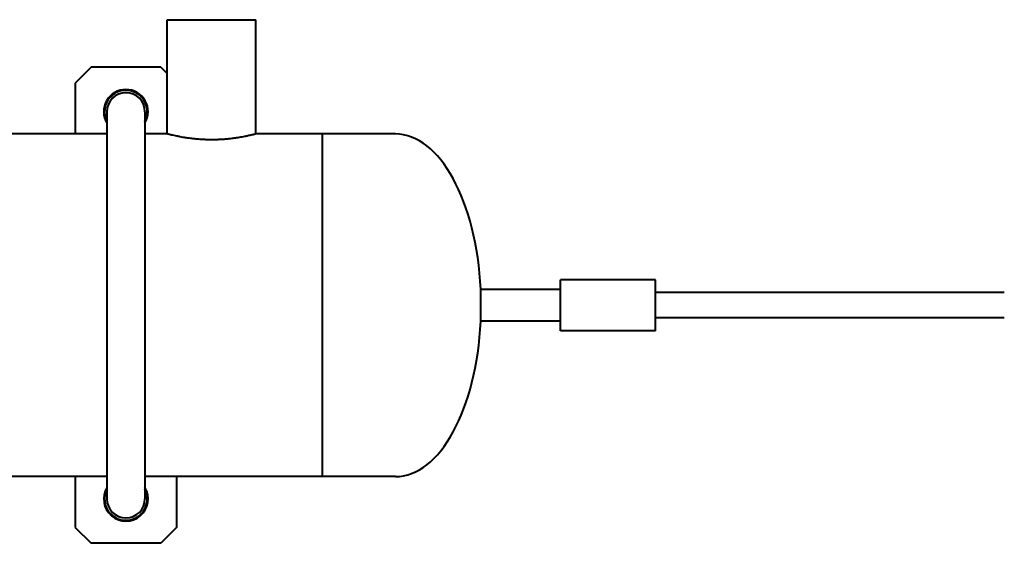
# Model space of a CAD drawing. Header units: millimetres. Extents: x -4428 to 3866, y -3426 to 3855.
# Tile 53 of 191: x -3513 to -3202, y 1831 to 1996. Entities that reach past the tile are written whole.
import ezdxf

# ---------------------------------------------------------------- set-up
doc = ezdxf.new("R2010")
doc.units = ezdxf.units.MM
doc.linetypes.add('K5LT_BASIC', pattern=[0])
doc.linetypes.add('K5LT_THIN', pattern=[0])
doc.layers.add('Системный слой', color=7, linetype='Continuous')

# ---------------------------------------------------------------- blocks, each defined once
blk = doc.blocks.new('U0')
at = {"layer": 'Системный слой', "color": 150, "linetype": 'K5LT_BASIC', "lineweight": 40, "true_color": 0x0080ff}
for p, q in [((-3466.34, 1959.57), (-3466.34, 1995.57)), ((-3466.34, 1995.57), (-3438.34, 1995.57)), ((-3438.34, 1959.57), (-3438.34, 1995.57)), ((-3490.34, 1980.57), (-3495.34, 1975.57)), ((-3468.34, 1980.57), (-3490.34, 1980.57)), ((-3468.34, 1980.57), (-3466.34, 1978.57)), ((-3495.34, 1975.57), (-3495.34, 1959.57)), ((-3485.34, 1966.57), (-3485.34, 1844.57)), ((-3473.34, 1966.57), (-3473.34, 1844.57)), ((-3485.34, 1959.57), (-3643.34, 1959.57)), ((-3466.34, 1959.57), (-3473.34, 1959.57)), ((-3417.34, 1959.57), (-3438.34, 1959.57)), ((-3417.34, 1851.57), (-3417.34, 1959.57)), ((-3394.34, 1959.57), (-3417.34, 1959.57)), ((-3417.34, 1851.57), (-3417.34, 1959.57)), ((-3342.34, 1908.68), (-3342.34, 1913.57)), ((-3312.34, 1913.57), (-3342.34, 1913.57)), ((-3312.34, 1908.68), (-3312.34, 1913.57)), ((-3342.34, 1910.57), (-3367.45, 1910.57)), ((-3367.45, 1906.92), (-3367.45, 1910.57)), ((-3367.45, 1900.57), (-3367.45, 1906.92)), ((-3342.34, 1897.57), (-3342.34, 1908.68)), ((-3202.34, 1909.57), (-3312.34, 1909.57)), ((-3312.34, 1897.57), (-3312.34, 1908.68)), ((-3342.34, 1900.57), (-3367.45, 1900.57)), ((-3202.34, 1901.57), (-3312.34, 1901.57)), ((-3312.34, 1897.57), (-3342.34, 1897.57)), ((-3485.34, 1851.57), (-3643.34, 1851.57)), ((-3495.34, 1851.57), (-3495.34, 1835.57)), ((-3417.34, 1851.57), (-3473.34, 1851.57)), ((-3463.34, 1851.57), (-3463.34, 1835.57)), ((-3394.34, 1851.57), (-3417.34, 1851.57)), ((-3495.34, 1835.57), (-3490.34, 1830.57)), ((-3463.34, 1835.57), (-3468.34, 1830.57)), ((-3468.34, 1830.57), (-3490.34, 1830.57))]:
    blk.add_line(p, q, dxfattribs=at)
for centre, radius, start, end in [((-3479.34, 1966.57), 7, 90, 211.0027), ((-3479.34, 1966.57), 6.75, 0, 207.266), ((-3479.34, 1966.57), 6, 0, 180), ((-3479.34, 1966.57), 7, 328.9973, 90), ((-3479.34, 1966.57), 6.75, 332.734, 0), ((-3479.34, 1844.57), 7, 148.9973, 31.0027), ((-3479.34, 1844.57), 6.75, 152.734, 0), ((-3479.34, 1844.57), 6.75, 0, 27.266), ((-3479.34, 1844.57), 6, 180, 0)]:
    blk.add_arc(centre, radius, start, end, dxfattribs=at)
at = {"layer": 'Системный слой', "color": 7, "linetype": 'K5LT_THIN', "lineweight": 20}
blk.add_arc((-3479.34, 1844.57), 6, 179.9995, 180, dxfattribs=at)
at = {"layer": 'Системный слой', "color": 150, "linetype": 'K5LT_BASIC', "lineweight": 40, "true_color": 0x0080ff}
for major_axis, start_param, end_param in [((0, 54), 4.805114, 6.283185), ((0, -54), 0, 1.478071)]:
    blk.add_ellipse((-3394.34, 1905.57), major_axis=major_axis, ratio=0.5, start_param=start_param, end_param=end_param, dxfattribs=at)
blk.add_open_spline([(-3438.34, 1959.57), (-3438.34, 1959.57), (-3438.39, 1959.56), (-3438.57, 1959.51), (-3438.84, 1959.44), (-3439.16, 1959.36), (-3439.63, 1959.25), (-3440.17, 1959.12), (-3440.98, 1958.95), (-3441.82, 1958.77), (-3442.77, 1958.59), (-3443.7, 1958.43), (-3444.72, 1958.27), (-3445.82, 1958.13), (-3446.94, 1958), (-3448.11, 1957.89), (-3449.38, 1957.8), (-3450.65, 1957.75), (-3451.8, 1957.72), (-3452.96, 1957.73), (-3454.13, 1957.75), (-3455.3, 1957.81), (-3456.45, 1957.88), (-3457.62, 1957.99), (-3458.78, 1958.12), (-3460.05, 1958.29), (-3461.22, 1958.47), (-3462.38, 1958.68), (-3463.32, 1958.87), (-3464.21, 1959.06), (-3464.84, 1959.2), (-3465.38, 1959.33), (-3465.76, 1959.43), (-3466.07, 1959.5), (-3466.28, 1959.56), (-3466.34, 1959.57), (-3466.34, 1959.57)], degree=3, knots=[0, 0, 0, 0, 1.291505, 2.276081, 3.118584, 4.23916, 4.8917, 6.25571, 7.208576, 8.648998, 9.686801, 10.614234, 11.749394, 12.887486, 13.821019, 14.856186, 16.052889, 17.109065, 18.099599, 18.95157, 20.011079, 21.059391, 21.939448, 22.999613, 24.172027, 25.152687, 26.708575, 27.844008, 29.142049, 30.323938, 31.714167, 32.435508, 33.650484, 34.644201, 35.672058, 37, 37, 37, 37], dxfattribs=at)

msp = doc.modelspace()

# ---------------------------------------------------------------- block references
at = {"layer": 'Системный слой'}
msp.add_blockref('U0', (0, 0), dxfattribs=at)

doc.saveas('drawing.dxf')
